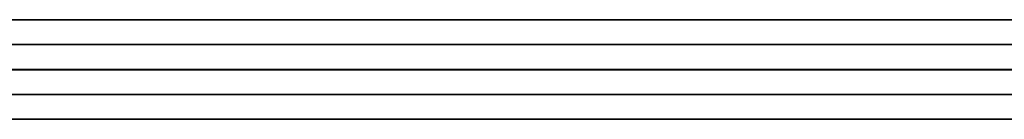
# Model space of a CAD drawing. Header units: millimetres. Extents: x 0 to 350, y 4 to 354.
# Tile 9 of 24: x 5.975 to 7.956, y 19.9 to 20.1. Entities that reach past the tile are written whole.
import ezdxf

# ---------------------------------------------------------------- set-up
doc = ezdxf.new("R2010")
doc.units = ezdxf.units.MM
doc.layers.add('Burl Side Table', color=7, linetype='Continuous', true_color=0x000000)

msp = doc.modelspace()

# ---------------------------------------------------------------- linework, layer by layer
at = {"layer": 'Burl Side Table'}
for p, q in [((15, 20.1, 544.5), (1, 20.1, 544.5)), ((15, 20.1, 55.5), (1, 20.1, 55.5)), ((15, 20.1, 544.5), (1, 20.1, 544.5)), ((15, 20.1, 55.5), (1, 20.1, 55.5)), ((5.9752, 20.1, 509.2992), (5.7452, 20.1, 509.3731)), ((5.7452, 20.1, 90.6269), (5.9752, 20.1, 90.7008)), ((5.8824, 20.1, 579.672), (6.1114, 20.1, 579.7404)), ((6.1114, 20.1, 20.2596), (5.8824, 20.1, 20.328)), ((5.8824, 20.1, 579.672), (6.1114, 20.1, 579.7404)), ((6.1114, 20.1, 20.2596), (5.8824, 20.1, 20.328)), ((6.2077, 20.1, 509.2333), (5.9752, 20.1, 509.2992)), ((5.9752, 20.1, 90.7008), (6.2077, 20.1, 90.7667)), ((6.2077, 20.1, 509.2333), (5.9752, 20.1, 509.2992)), ((5.9752, 20.1, 90.7008), (6.2077, 20.1, 90.7667)), ((6.1114, 20.1, 579.7404), (6.3426, 20.1, 579.801)), ((6.3426, 20.1, 20.199), (6.1114, 20.1, 20.2596)), ((6.1114, 20.1, 579.7404), (6.3426, 20.1, 579.801)), ((6.3426, 20.1, 20.199), (6.1114, 20.1, 20.2596)), ((6.4424, 20.1, 509.1755), (6.2077, 20.1, 509.2333)), ((6.2077, 20.1, 90.7667), (6.4424, 20.1, 90.8245)), ((6.4424, 20.1, 509.1755), (6.2077, 20.1, 509.2333)), ((6.2077, 20.1, 90.7667), (6.4424, 20.1, 90.8245)), ((6.3426, 20.1, 579.801), (6.5758, 20.1, 579.8536)), ((6.5758, 20.1, 20.1464), (6.3426, 20.1, 20.199)), ((6.3426, 20.1, 579.801), (6.5758, 20.1, 579.8536)), ((6.5758, 20.1, 20.1464), (6.3426, 20.1, 20.199)), ((6.6788, 20.1, 509.1258), (6.4424, 20.1, 509.1755)), ((6.4424, 20.1, 90.8245), (6.6788, 20.1, 90.8742)), ((6.6788, 20.1, 509.1258), (6.4424, 20.1, 509.1755)), ((6.4424, 20.1, 90.8245), (6.6788, 20.1, 90.8742)), ((6.5758, 20.1, 579.8536), (6.8106, 20.1, 579.8982)), ((6.8106, 20.1, 20.1018), (6.5758, 20.1, 20.1464)), ((6.5758, 20.1, 579.8536), (6.8106, 20.1, 579.8982)), ((6.8106, 20.1, 20.1018), (6.5758, 20.1, 20.1464)), ((6.9169, 20.1, 509.0843), (6.6788, 20.1, 509.1258)), ((6.6788, 20.1, 90.8742), (6.9169, 20.1, 90.9157)), ((6.9169, 20.1, 509.0843), (6.6788, 20.1, 509.1258)), ((6.6788, 20.1, 90.8742), (6.9169, 20.1, 90.9157)), ((6.8106, 20.1, 579.8982), (7.0468, 20.1, 579.9348)), ((7.0468, 20.1, 20.0652), (6.8106, 20.1, 20.1018)), ((6.8106, 20.1, 579.8982), (7.0468, 20.1, 579.9348)), ((7.0468, 20.1, 20.0652), (6.8106, 20.1, 20.1018)), ((7.1562, 20.1, 509.051), (6.9169, 20.1, 509.0843)), ((6.9169, 20.1, 90.9157), (7.1562, 20.1, 90.949)), ((7.1562, 20.1, 509.051), (6.9169, 20.1, 509.0843)), ((6.9169, 20.1, 90.9157), (7.1562, 20.1, 90.949)), ((7.0468, 20.1, 579.9348), (7.2842, 20.1, 579.9633)), ((7.2842, 20.1, 20.0367), (7.0468, 20.1, 20.0652)), ((7.0468, 20.1, 579.9348), (7.2842, 20.1, 579.9633)), ((7.2842, 20.1, 20.0367), (7.0468, 20.1, 20.0652)), ((7.3966, 20.1, 509.0261), (7.1562, 20.1, 509.051)), ((7.1562, 20.1, 90.949), (7.3966, 20.1, 90.9739)), ((7.3966, 20.1, 509.0261), (7.1562, 20.1, 509.051)), ((7.1562, 20.1, 90.949), (7.3966, 20.1, 90.9739)), ((7.2842, 20.1, 579.9633), (7.5223, 20.1, 579.9837)), ((7.5223, 20.1, 20.0163), (7.2842, 20.1, 20.0367)), ((7.2842, 20.1, 579.9633), (7.5223, 20.1, 579.9837)), ((7.5223, 20.1, 20.0163), (7.2842, 20.1, 20.0367)), ((7.6377, 20.1, 509.0094), (7.3966, 20.1, 509.0261)), ((7.3966, 20.1, 90.9739), (7.6377, 20.1, 90.9906)), ((7.6377, 20.1, 509.0094), (7.3966, 20.1, 509.0261)), ((7.3966, 20.1, 90.9739), (7.6377, 20.1, 90.9906)), ((7.5223, 20.1, 579.9837), (7.761, 20.1, 579.9959)), ((7.761, 20.1, 20.0041), (7.5223, 20.1, 20.0163)), ((7.5223, 20.1, 579.9837), (7.761, 20.1, 579.9959)), ((7.761, 20.1, 20.0041), (7.5223, 20.1, 20.0163)), ((7.8792, 20.1, 509.001), (7.6377, 20.1, 509.0094)), ((7.6377, 20.1, 90.9906), (7.8792, 20.1, 90.999)), ((7.8792, 20.1, 509.001), (7.6377, 20.1, 509.0094)), ((7.6377, 20.1, 90.9906), (7.8792, 20.1, 90.999)), ((7.761, 20.1, 579.9959), (8, 20.1, 580)), ((8, 20.1, 20), (7.761, 20.1, 20.0041)), ((7.761, 20.1, 579.9959), (8, 20.1, 580)), ((8, 20.1, 20), (7.761, 20.1, 20.0041)), ((8.1208, 20.1, 509.001), (7.8792, 20.1, 509.001)), ((7.8792, 20.1, 90.999), (8.1208, 20.1, 90.999)), ((8.1208, 20.1, 509.001), (7.8792, 20.1, 509.001)), ((7.8792, 20.1, 90.999), (8.1208, 20.1, 90.999)), ((5.9752, 20.05, 509.2992), (5.7452, 20.05, 509.3731)), ((5.7452, 20.05, 90.6269), (5.9752, 20.05, 90.7008)), ((5.8824, 20.05, 579.672), (6.1114, 20.05, 579.7404)), ((6.1114, 20.05, 20.2596), (5.8824, 20.05, 20.328)), ((5.8824, 20.05, 579.672), (6.1114, 20.05, 579.7404)), ((6.1114, 20.05, 20.2596), (5.8824, 20.05, 20.328)), ((6.2077, 20.05, 509.2333), (5.9752, 20.05, 509.2992)), ((5.9752, 20.05, 90.7008), (6.2077, 20.05, 90.7667)), ((6.2077, 20.05, 509.2333), (5.9752, 20.05, 509.2992)), ((5.9752, 20.05, 90.7008), (6.2077, 20.05, 90.7667)), ((6.1114, 20.05, 579.7404), (6.3426, 20.05, 579.801)), ((6.3426, 20.05, 20.199), (6.1114, 20.05, 20.2596)), ((6.1114, 20.05, 579.7404), (6.3426, 20.05, 579.801)), ((6.3426, 20.05, 20.199), (6.1114, 20.05, 20.2596)), ((6.4424, 20.05, 509.1755), (6.2077, 20.05, 509.2333)), ((6.2077, 20.05, 90.7667), (6.4424, 20.05, 90.8245)), ((6.4424, 20.05, 509.1755), (6.2077, 20.05, 509.2333)), ((6.2077, 20.05, 90.7667), (6.4424, 20.05, 90.8245)), ((6.3426, 20.05, 579.801), (6.5758, 20.05, 579.8536)), ((6.5758, 20.05, 20.1464), (6.3426, 20.05, 20.199)), ((6.3426, 20.05, 579.801), (6.5758, 20.05, 579.8536)), ((6.5758, 20.05, 20.1464), (6.3426, 20.05, 20.199)), ((6.6788, 20.05, 509.1258), (6.4424, 20.05, 509.1755)), ((6.4424, 20.05, 90.8245), (6.6788, 20.05, 90.8742)), ((6.6788, 20.05, 509.1258), (6.4424, 20.05, 509.1755)), ((6.4424, 20.05, 90.8245), (6.6788, 20.05, 90.8742)), ((6.5758, 20.05, 579.8536), (6.8106, 20.05, 579.8982)), ((6.8106, 20.05, 20.1018), (6.5758, 20.05, 20.1464)), ((6.5758, 20.05, 579.8536), (6.8106, 20.05, 579.8982)), ((6.8106, 20.05, 20.1018), (6.5758, 20.05, 20.1464)), ((6.9169, 20.05, 509.0843), (6.6788, 20.05, 509.1258)), ((6.6788, 20.05, 90.8742), (6.9169, 20.05, 90.9157)), ((6.9169, 20.05, 509.0843), (6.6788, 20.05, 509.1258)), ((6.6788, 20.05, 90.8742), (6.9169, 20.05, 90.9157)), ((6.8106, 20.05, 579.8982), (7.0468, 20.05, 579.9348)), ((7.0468, 20.05, 20.0652), (6.8106, 20.05, 20.1018)), ((6.8106, 20.05, 579.8982), (7.0468, 20.05, 579.9348)), ((7.0468, 20.05, 20.0652), (6.8106, 20.05, 20.1018)), ((7.1562, 20.05, 509.051), (6.9169, 20.05, 509.0843)), ((6.9169, 20.05, 90.9157), (7.1562, 20.05, 90.949)), ((7.1562, 20.05, 509.051), (6.9169, 20.05, 509.0843)), ((6.9169, 20.05, 90.9157), (7.1562, 20.05, 90.949)), ((7.0468, 20.05, 579.9348), (7.2842, 20.05, 579.9633)), ((7.2842, 20.05, 20.0367), (7.0468, 20.05, 20.0652)), ((7.0468, 20.05, 579.9348), (7.2842, 20.05, 579.9633)), ((7.2842, 20.05, 20.0367), (7.0468, 20.05, 20.0652)), ((7.3966, 20.05, 509.0261), (7.1562, 20.05, 509.051)), ((7.1562, 20.05, 90.949), (7.3966, 20.05, 90.9739)), ((7.3966, 20.05, 509.0261), (7.1562, 20.05, 509.051)), ((7.1562, 20.05, 90.949), (7.3966, 20.05, 90.9739)), ((7.2842, 20.05, 579.9633), (7.5223, 20.05, 579.9837)), ((7.5223, 20.05, 20.0163), (7.2842, 20.05, 20.0367)), ((7.2842, 20.05, 579.9633), (7.5223, 20.05, 579.9837)), ((7.5223, 20.05, 20.0163), (7.2842, 20.05, 20.0367)), ((7.6377, 20.05, 509.0094), (7.3966, 20.05, 509.0261)), ((7.3966, 20.05, 90.9739), (7.6377, 20.05, 90.9906)), ((7.6377, 20.05, 509.0094), (7.3966, 20.05, 509.0261)), ((7.3966, 20.05, 90.9739), (7.6377, 20.05, 90.9906)), ((7.5223, 20.05, 579.9837), (7.761, 20.05, 579.9959)), ((7.761, 20.05, 20.0041), (7.5223, 20.05, 20.0163)), ((7.5223, 20.05, 579.9837), (7.761, 20.05, 579.9959)), ((7.761, 20.05, 20.0041), (7.5223, 20.05, 20.0163)), ((7.8792, 20.05, 509.001), (7.6377, 20.05, 509.0094)), ((7.6377, 20.05, 90.9906), (7.8792, 20.05, 90.999)), ((7.8792, 20.05, 509.001), (7.6377, 20.05, 509.0094)), ((7.6377, 20.05, 90.9906), (7.8792, 20.05, 90.999)), ((7.761, 20.05, 579.9959), (8, 20.05, 580)), ((8, 20.05, 20), (7.761, 20.05, 20.0041)), ((7.761, 20.05, 579.9959), (8, 20.05, 580)), ((8, 20.05, 20), (7.761, 20.05, 20.0041)), ((8.1208, 20.05, 509.001), (7.8792, 20.05, 509.001)), ((7.8792, 20.05, 90.999), (8.1208, 20.05, 90.999)), ((8.1208, 20.05, 509.001), (7.8792, 20.05, 509.001)), ((7.8792, 20.05, 90.999), (8.1208, 20.05, 90.999)), ((0, 20), (16, 20)), ((0, 20, 584), (16, 20, 584)), ((0, 20), (16, 20)), ((16, 20, 16), (0, 20, 16)), ((0, 20, 592), (16, 20, 592)), ((16, 20, 8), (0, 20, 8)), ((0, 20, 300), (16, 20, 300)), ((0, 20), (16, 20)), ((0, 20, 300), (350, 20, 300)), ((0, 20), (16, 20)), ((15, 20, 544.5), (1, 20, 544.5)), ((15, 20, 55.5), (1, 20, 55.5)), ((15, 20, 544.5), (1, 20, 544.5)), ((15, 20, 55.5), (1, 20, 55.5)), ((15, 20, 544.5), (1, 20, 544.5)), ((15, 20, 55.5), (1, 20, 55.5)), ((15, 20, 544.5), (1, 20, 544.5)), ((15, 20, 55.5), (1, 20, 55.5)), ((4.5804, 19.9993, 600), (7.9113, 19.9993, 600)), ((4.5804, 19.9993, 600), (7.9113, 19.9993, 600)), ((4.5804, 19.9993, 600), (7.9113, 19.9993, 600)), ((4.5804, 19.9993, 600), (7.9113, 19.9993, 600)), ((5.9752, 20, 509.2992), (5.7452, 20, 509.3731)), ((5.9752, 20, 509.2992), (5.7452, 20, 509.3731)), ((5.7452, 20, 90.6269), (5.9752, 20, 90.7008)), ((5.7452, 20, 90.6269), (5.9752, 20, 90.7008)), ((5.9752, 20, 509.2992), (5.7452, 20, 509.3731)), ((5.9752, 20, 509.2992), (5.7452, 20, 509.3731)), ((5.7452, 20, 90.6269), (5.9752, 20, 90.7008)), ((5.7452, 20, 90.6269), (5.9752, 20, 90.7008)), ((5.8824, 20, 579.672), (6.1114, 20, 579.7404)), ((5.8824, 20, 579.672), (6.1114, 20, 579.7404)), ((6.1114, 20, 20.2596), (5.8824, 20, 20.328)), ((6.1114, 20, 20.2596), (5.8824, 20, 20.328)), ((5.8824, 20, 579.672), (6.1114, 20, 579.7404)), ((5.8824, 20, 579.672), (6.1114, 20, 579.7404)), ((6.1114, 20, 20.2596), (5.8824, 20, 20.328)), ((6.1114, 20, 20.2596), (5.8824, 20, 20.328)), ((5.8824, 20, 579.672), (6.1114, 20, 579.7404)), ((6.1114, 20, 20.2596), (5.8824, 20, 20.328)), ((5.8824, 20, 579.672), (6.1114, 20, 579.7404)), ((6.1114, 20, 20.2596), (5.8824, 20, 20.328)), ((6.2077, 20, 509.2333), (5.9752, 20, 509.2992)), ((6.2077, 20, 509.2333), (5.9752, 20, 509.2992)), ((5.9752, 20, 90.7008), (6.2077, 20, 90.7667)), ((5.9752, 20, 90.7008), (6.2077, 20, 90.7667)), ((6.2077, 20, 509.2333), (5.9752, 20, 509.2992)), ((6.2077, 20, 509.2333), (5.9752, 20, 509.2992)), ((5.9752, 20, 90.7008), (6.2077, 20, 90.7667)), ((5.9752, 20, 90.7008), (6.2077, 20, 90.7667)), ((6.2077, 20, 509.2333), (5.9752, 20, 509.2992)), ((5.9752, 20, 90.7008), (6.2077, 20, 90.7667)), ((6.2077, 20, 509.2333), (5.9752, 20, 509.2992)), ((5.9752, 20, 90.7008), (6.2077, 20, 90.7667)), ((6.1114, 20, 579.7404), (6.3426, 20, 579.801)), ((6.1114, 20, 579.7404), (6.3426, 20, 579.801)), ((6.3426, 20, 20.199), (6.1114, 20, 20.2596)), ((6.3426, 20, 20.199), (6.1114, 20, 20.2596)), ((6.1114, 20, 579.7404), (6.3426, 20, 579.801)), ((6.1114, 20, 579.7404), (6.3426, 20, 579.801)), ((6.3426, 20, 20.199), (6.1114, 20, 20.2596)), ((6.3426, 20, 20.199), (6.1114, 20, 20.2596)), ((6.1114, 20, 579.7404), (6.3426, 20, 579.801)), ((6.3426, 20, 20.199), (6.1114, 20, 20.2596)), ((6.1114, 20, 579.7404), (6.3426, 20, 579.801)), ((6.3426, 20, 20.199), (6.1114, 20, 20.2596)), ((6.4424, 20, 509.1755), (6.2077, 20, 509.2333)), ((6.4424, 20, 509.1755), (6.2077, 20, 509.2333)), ((6.2077, 20, 90.7667), (6.4424, 20, 90.8245)), ((6.2077, 20, 90.7667), (6.4424, 20, 90.8245)), ((6.4424, 20, 509.1755), (6.2077, 20, 509.2333)), ((6.4424, 20, 509.1755), (6.2077, 20, 509.2333)), ((6.2077, 20, 90.7667), (6.4424, 20, 90.8245)), ((6.2077, 20, 90.7667), (6.4424, 20, 90.8245)), ((6.4424, 20, 509.1755), (6.2077, 20, 509.2333)), ((6.2077, 20, 90.7667), (6.4424, 20, 90.8245)), ((6.4424, 20, 509.1755), (6.2077, 20, 509.2333)), ((6.2077, 20, 90.7667), (6.4424, 20, 90.8245)), ((6.3426, 20, 579.801), (6.5758, 20, 579.8536)), ((6.3426, 20, 579.801), (6.5758, 20, 579.8536)), ((6.5758, 20, 20.1464), (6.3426, 20, 20.199)), ((6.5758, 20, 20.1464), (6.3426, 20, 20.199)), ((6.3426, 20, 579.801), (6.5758, 20, 579.8536)), ((6.3426, 20, 579.801), (6.5758, 20, 579.8536)), ((6.5758, 20, 20.1464), (6.3426, 20, 20.199)), ((6.5758, 20, 20.1464), (6.3426, 20, 20.199)), ((6.3426, 20, 579.801), (6.5758, 20, 579.8536)), ((6.5758, 20, 20.1464), (6.3426, 20, 20.199)), ((6.3426, 20, 579.801), (6.5758, 20, 579.8536)), ((6.5758, 20, 20.1464), (6.3426, 20, 20.199)), ((6.6788, 20, 509.1258), (6.4424, 20, 509.1755)), ((6.6788, 20, 509.1258), (6.4424, 20, 509.1755)), ((6.4424, 20, 90.8245), (6.6788, 20, 90.8742)), ((6.4424, 20, 90.8245), (6.6788, 20, 90.8742)), ((6.6788, 20, 509.1258), (6.4424, 20, 509.1755)), ((6.6788, 20, 509.1258), (6.4424, 20, 509.1755)), ((6.4424, 20, 90.8245), (6.6788, 20, 90.8742)), ((6.4424, 20, 90.8245), (6.6788, 20, 90.8742)), ((6.6788, 20, 509.1258), (6.4424, 20, 509.1755)), ((6.4424, 20, 90.8245), (6.6788, 20, 90.8742)), ((6.6788, 20, 509.1258), (6.4424, 20, 509.1755)), ((6.4424, 20, 90.8245), (6.6788, 20, 90.8742)), ((6.5758, 20, 579.8536), (6.8106, 20, 579.8982)), ((6.5758, 20, 579.8536), (6.8106, 20, 579.8982)), ((6.8106, 20, 20.1018), (6.5758, 20, 20.1464)), ((6.8106, 20, 20.1018), (6.5758, 20, 20.1464)), ((6.5758, 20, 579.8536), (6.8106, 20, 579.8982)), ((6.5758, 20, 579.8536), (6.8106, 20, 579.8982)), ((6.8106, 20, 20.1018), (6.5758, 20, 20.1464)), ((6.8106, 20, 20.1018), (6.5758, 20, 20.1464)), ((6.5758, 20, 579.8536), (6.8106, 20, 579.8982)), ((6.8106, 20, 20.1018), (6.5758, 20, 20.1464)), ((6.5758, 20, 579.8536), (6.8106, 20, 579.8982)), ((6.8106, 20, 20.1018), (6.5758, 20, 20.1464)), ((6.9169, 20, 509.0843), (6.6788, 20, 509.1258)), ((6.9169, 20, 509.0843), (6.6788, 20, 509.1258)), ((6.6788, 20, 90.8742), (6.9169, 20, 90.9157)), ((6.6788, 20, 90.8742), (6.9169, 20, 90.9157)), ((6.9169, 20, 509.0843), (6.6788, 20, 509.1258)), ((6.9169, 20, 509.0843), (6.6788, 20, 509.1258)), ((6.6788, 20, 90.8742), (6.9169, 20, 90.9157)), ((6.6788, 20, 90.8742), (6.9169, 20, 90.9157)), ((6.9169, 20, 509.0843), (6.6788, 20, 509.1258)), ((6.6788, 20, 90.8742), (6.9169, 20, 90.9157)), ((6.9169, 20, 509.0843), (6.6788, 20, 509.1258)), ((6.6788, 20, 90.8742), (6.9169, 20, 90.9157)), ((6.8106, 20, 579.8982), (7.0468, 20, 579.9348)), ((6.8106, 20, 579.8982), (7.0468, 20, 579.9348)), ((7.0468, 20, 20.0652), (6.8106, 20, 20.1018)), ((7.0468, 20, 20.0652), (6.8106, 20, 20.1018)), ((6.8106, 20, 579.8982), (7.0468, 20, 579.9348)), ((6.8106, 20, 579.8982), (7.0468, 20, 579.9348)), ((7.0468, 20, 20.0652), (6.8106, 20, 20.1018)), ((7.0468, 20, 20.0652), (6.8106, 20, 20.1018)), ((6.8106, 20, 579.8982), (7.0468, 20, 579.9348)), ((7.0468, 20, 20.0652), (6.8106, 20, 20.1018)), ((6.8106, 20, 579.8982), (7.0468, 20, 579.9348)), ((7.0468, 20, 20.0652), (6.8106, 20, 20.1018)), ((7.1562, 20, 509.051), (6.9169, 20, 509.0843)), ((7.1562, 20, 509.051), (6.9169, 20, 509.0843)), ((6.9169, 20, 90.9157), (7.1562, 20, 90.949)), ((6.9169, 20, 90.9157), (7.1562, 20, 90.949)), ((7.1562, 20, 509.051), (6.9169, 20, 509.0843)), ((7.1562, 20, 509.051), (6.9169, 20, 509.0843)), ((6.9169, 20, 90.9157), (7.1562, 20, 90.949)), ((6.9169, 20, 90.9157), (7.1562, 20, 90.949)), ((7.1562, 20, 509.051), (6.9169, 20, 509.0843)), ((6.9169, 20, 90.9157), (7.1562, 20, 90.949)), ((7.1562, 20, 509.051), (6.9169, 20, 509.0843)), ((6.9169, 20, 90.9157), (7.1562, 20, 90.949)), ((7.0468, 20, 579.9348), (7.2842, 20, 579.9633)), ((7.0468, 20, 579.9348), (7.2842, 20, 579.9633)), ((7.2842, 20, 20.0367), (7.0468, 20, 20.0652)), ((7.2842, 20, 20.0367), (7.0468, 20, 20.0652)), ((7.0468, 20, 579.9348), (7.2842, 20, 579.9633)), ((7.0468, 20, 579.9348), (7.2842, 20, 579.9633)), ((7.2842, 20, 20.0367), (7.0468, 20, 20.0652)), ((7.2842, 20, 20.0367), (7.0468, 20, 20.0652)), ((7.0468, 20, 579.9348), (7.2842, 20, 579.9633)), ((7.2842, 20, 20.0367), (7.0468, 20, 20.0652)), ((7.0468, 20, 579.9348), (7.2842, 20, 579.9633)), ((7.2842, 20, 20.0367), (7.0468, 20, 20.0652)), ((7.3966, 20, 509.0261), (7.1562, 20, 509.051)), ((7.3966, 20, 509.0261), (7.1562, 20, 509.051)), ((7.1562, 20, 90.949), (7.3966, 20, 90.9739)), ((7.1562, 20, 90.949), (7.3966, 20, 90.9739)), ((7.3966, 20, 509.0261), (7.1562, 20, 509.051)), ((7.3966, 20, 509.0261), (7.1562, 20, 509.051)), ((7.1562, 20, 90.949), (7.3966, 20, 90.9739)), ((7.1562, 20, 90.949), (7.3966, 20, 90.9739)), ((7.3966, 20, 509.0261), (7.1562, 20, 509.051)), ((7.1562, 20, 90.949), (7.3966, 20, 90.9739)), ((7.3966, 20, 509.0261), (7.1562, 20, 509.051)), ((7.1562, 20, 90.949), (7.3966, 20, 90.9739)), ((7.2842, 20, 579.9633), (7.5223, 20, 579.9837)), ((7.2842, 20, 579.9633), (7.5223, 20, 579.9837)), ((7.5223, 20, 20.0163), (7.2842, 20, 20.0367)), ((7.5223, 20, 20.0163), (7.2842, 20, 20.0367)), ((7.2842, 20, 579.9633), (7.5223, 20, 579.9837)), ((7.2842, 20, 579.9633), (7.5223, 20, 579.9837)), ((7.5223, 20, 20.0163), (7.2842, 20, 20.0367)), ((7.5223, 20, 20.0163), (7.2842, 20, 20.0367)), ((7.2842, 20, 579.9633), (7.5223, 20, 579.9837)), ((7.5223, 20, 20.0163), (7.2842, 20, 20.0367)), ((7.2842, 20, 579.9633), (7.5223, 20, 579.9837)), ((7.5223, 20, 20.0163), (7.2842, 20, 20.0367)), ((7.6377, 20, 509.0094), (7.3966, 20, 509.0261)), ((7.6377, 20, 509.0094), (7.3966, 20, 509.0261)), ((7.3966, 20, 90.9739), (7.6377, 20, 90.9906)), ((7.3966, 20, 90.9739), (7.6377, 20, 90.9906)), ((7.6377, 20, 509.0094), (7.3966, 20, 509.0261)), ((7.6377, 20, 509.0094), (7.3966, 20, 509.0261)), ((7.3966, 20, 90.9739), (7.6377, 20, 90.9906)), ((7.3966, 20, 90.9739), (7.6377, 20, 90.9906)), ((7.6377, 20, 509.0094), (7.3966, 20, 509.0261)), ((7.3966, 20, 90.9739), (7.6377, 20, 90.9906)), ((7.6377, 20, 509.0094), (7.3966, 20, 509.0261)), ((7.3966, 20, 90.9739), (7.6377, 20, 90.9906)), ((7.5223, 20, 579.9837), (7.761, 20, 579.9959)), ((7.5223, 20, 579.9837), (7.761, 20, 579.9959)), ((7.761, 20, 20.0041), (7.5223, 20, 20.0163)), ((7.761, 20, 20.0041), (7.5223, 20, 20.0163)), ((7.5223, 20, 579.9837), (7.761, 20, 579.9959)), ((7.5223, 20, 579.9837), (7.761, 20, 579.9959)), ((7.761, 20, 20.0041), (7.5223, 20, 20.0163)), ((7.761, 20, 20.0041), (7.5223, 20, 20.0163)), ((7.5223, 20, 579.9837), (7.761, 20, 579.9959)), ((7.761, 20, 20.0041), (7.5223, 20, 20.0163)), ((7.5223, 20, 579.9837), (7.761, 20, 579.9959)), ((7.761, 20, 20.0041), (7.5223, 20, 20.0163)), ((7.8792, 20, 509.001), (7.6377, 20, 509.0094)), ((7.8792, 20, 509.001), (7.6377, 20, 509.0094)), ((7.6377, 20, 90.9906), (7.8792, 20, 90.999)), ((7.6377, 20, 90.9906), (7.8792, 20, 90.999)), ((7.8792, 20, 509.001), (7.6377, 20, 509.0094)), ((7.8792, 20, 509.001), (7.6377, 20, 509.0094)), ((7.6377, 20, 90.9906), (7.8792, 20, 90.999)), ((7.6377, 20, 90.9906), (7.8792, 20, 90.999)), ((7.8792, 20, 509.001), (7.6377, 20, 509.0094)), ((7.6377, 20, 90.9906), (7.8792, 20, 90.999)), ((7.8792, 20, 509.001), (7.6377, 20, 509.0094)), ((7.6377, 20, 90.9906), (7.8792, 20, 90.999)), ((7.761, 20, 579.9959), (8, 20, 580)), ((7.761, 20, 579.9959), (8, 20, 580)), ((8, 20, 20), (7.761, 20, 20.0041)), ((8, 20, 20), (7.761, 20, 20.0041)), ((7.761, 20, 579.9959), (8, 20, 580)), ((7.761, 20, 579.9959), (8, 20, 580)), ((8, 20, 20), (7.761, 20, 20.0041)), ((8, 20, 20), (7.761, 20, 20.0041)), ((7.761, 20, 579.9959), (8, 20, 580)), ((8, 20, 20), (7.761, 20, 20.0041)), ((7.761, 20, 579.9959), (8, 20, 580)), ((8, 20, 20), (7.761, 20, 20.0041)), ((8.1208, 20, 509.001), (7.8792, 20, 509.001)), ((8.1208, 20, 509.001), (7.8792, 20, 509.001)), ((7.8792, 20, 90.999), (8.1208, 20, 90.999)), ((7.8792, 20, 90.999), (8.1208, 20, 90.999)), ((8.1208, 20, 509.001), (7.8792, 20, 509.001)), ((8.1208, 20, 509.001), (7.8792, 20, 509.001)), ((7.8792, 20, 90.999), (8.1208, 20, 90.999)), ((7.8792, 20, 90.999), (8.1208, 20, 90.999)), ((8.1208, 20, 509.001), (7.8792, 20, 509.001)), ((7.8792, 20, 90.999), (8.1208, 20, 90.999)), ((8.1208, 20, 509.001), (7.8792, 20, 509.001)), ((7.8792, 20, 90.999), (8.1208, 20, 90.999)), ((7.9113, 19.9993, 600), (16, 20, 600)), ((7.9113, 19.9993, 600), (16, 20, 600)), ((7.9113, 19.9993, 600), (16, 20, 600)), ((7.9113, 19.9993, 600), (16, 20, 600)), ((5.8824, 19.95, 579.672), (6.1114, 19.95, 579.7404)), ((6.1114, 19.95, 20.2596), (5.8824, 19.95, 20.328)), ((5.8824, 19.95, 579.672), (6.1114, 19.95, 579.7404)), ((6.1114, 19.95, 20.2596), (5.8824, 19.95, 20.328)), ((6.2077, 19.95, 509.2333), (5.9752, 19.95, 509.2992)), ((5.9752, 19.95, 90.7008), (6.2077, 19.95, 90.7667)), ((6.2077, 19.95, 509.2333), (5.9752, 19.95, 509.2992)), ((5.9752, 19.95, 90.7008), (6.2077, 19.95, 90.7667)), ((6.1114, 19.95, 579.7404), (6.3426, 19.95, 579.801)), ((6.3426, 19.95, 20.199), (6.1114, 19.95, 20.2596)), ((6.1114, 19.95, 579.7404), (6.3426, 19.95, 579.801)), ((6.3426, 19.95, 20.199), (6.1114, 19.95, 20.2596)), ((6.4424, 19.95, 509.1755), (6.2077, 19.95, 509.2333)), ((6.2077, 19.95, 90.7667), (6.4424, 19.95, 90.8245)), ((6.4424, 19.95, 509.1755), (6.2077, 19.95, 509.2333)), ((6.2077, 19.95, 90.7667), (6.4424, 19.95, 90.8245)), ((6.3426, 19.95, 579.801), (6.5758, 19.95, 579.8536)), ((6.5758, 19.95, 20.1464), (6.3426, 19.95, 20.199)), ((6.3426, 19.95, 579.801), (6.5758, 19.95, 579.8536)), ((6.5758, 19.95, 20.1464), (6.3426, 19.95, 20.199)), ((6.6788, 19.95, 509.1258), (6.4424, 19.95, 509.1755)), ((6.4424, 19.95, 90.8245), (6.6788, 19.95, 90.8742)), ((6.6788, 19.95, 509.1258), (6.4424, 19.95, 509.1755)), ((6.4424, 19.95, 90.8245), (6.6788, 19.95, 90.8742)), ((6.5758, 19.95, 579.8536), (6.8106, 19.95, 579.8982)), ((6.8106, 19.95, 20.1018), (6.5758, 19.95, 20.1464)), ((6.5758, 19.95, 579.8536), (6.8106, 19.95, 579.8982)), ((6.8106, 19.95, 20.1018), (6.5758, 19.95, 20.1464)), ((6.9169, 19.95, 509.0843), (6.6788, 19.95, 509.1258)), ((6.6788, 19.95, 90.8742), (6.9169, 19.95, 90.9157)), ((6.9169, 19.95, 509.0843), (6.6788, 19.95, 509.1258)), ((6.6788, 19.95, 90.8742), (6.9169, 19.95, 90.9157)), ((6.8106, 19.95, 579.8982), (7.0468, 19.95, 579.9348)), ((7.0468, 19.95, 20.0652), (6.8106, 19.95, 20.1018)), ((6.8106, 19.95, 579.8982), (7.0468, 19.95, 579.9348)), ((7.0468, 19.95, 20.0652), (6.8106, 19.95, 20.1018)), ((7.1562, 19.95, 509.051), (6.9169, 19.95, 509.0843)), ((6.9169, 19.95, 90.9157), (7.1562, 19.95, 90.949)), ((7.1562, 19.95, 509.051), (6.9169, 19.95, 509.0843)), ((6.9169, 19.95, 90.9157), (7.1562, 19.95, 90.949)), ((7.0468, 19.95, 579.9348), (7.2842, 19.95, 579.9633)), ((7.2842, 19.95, 20.0367), (7.0468, 19.95, 20.0652)), ((7.0468, 19.95, 579.9348), (7.2842, 19.95, 579.9633)), ((7.2842, 19.95, 20.0367), (7.0468, 19.95, 20.0652)), ((7.3966, 19.95, 509.0261), (7.1562, 19.95, 509.051)), ((7.1562, 19.95, 90.949), (7.3966, 19.95, 90.9739)), ((7.3966, 19.95, 509.0261), (7.1562, 19.95, 509.051)), ((7.1562, 19.95, 90.949), (7.3966, 19.95, 90.9739)), ((7.2842, 19.95, 579.9633), (7.5223, 19.95, 579.9837)), ((7.5223, 19.95, 20.0163), (7.2842, 19.95, 20.0367)), ((7.2842, 19.95, 579.9633), (7.5223, 19.95, 579.9837)), ((7.5223, 19.95, 20.0163), (7.2842, 19.95, 20.0367)), ((7.6377, 19.95, 509.0094), (7.3966, 19.95, 509.0261)), ((7.3966, 19.95, 90.9739), (7.6377, 19.95, 90.9906)), ((7.6377, 19.95, 509.0094), (7.3966, 19.95, 509.0261)), ((7.3966, 19.95, 90.9739), (7.6377, 19.95, 90.9906)), ((7.5223, 19.95, 579.9837), (7.761, 19.95, 579.9959)), ((7.761, 19.95, 20.0041), (7.5223, 19.95, 20.0163)), ((7.5223, 19.95, 579.9837), (7.761, 19.95, 579.9959)), ((7.761, 19.95, 20.0041), (7.5223, 19.95, 20.0163)), ((7.8792, 19.95, 509.001), (7.6377, 19.95, 509.0094)), ((7.6377, 19.95, 90.9906), (7.8792, 19.95, 90.999)), ((7.8792, 19.95, 509.001), (7.6377, 19.95, 509.0094)), ((7.6377, 19.95, 90.9906), (7.8792, 19.95, 90.999)), ((7.761, 19.95, 579.9959), (8, 19.95, 580)), ((8, 19.95, 20), (7.761, 19.95, 20.0041)), ((7.761, 19.95, 579.9959), (8, 19.95, 580)), ((8, 19.95, 20), (7.761, 19.95, 20.0041)), ((8.1208, 19.95, 509.001), (7.8792, 19.95, 509.001)), ((7.8792, 19.95, 90.999), (8.1208, 19.95, 90.999)), ((8.1208, 19.95, 509.001), (7.8792, 19.95, 509.001)), ((7.8792, 19.95, 90.999), (8.1208, 19.95, 90.999)), ((15, 19.9, 544.5), (1, 19.9, 544.5)), ((15, 19.9, 55.5), (1, 19.9, 55.5)), ((15, 19.9, 544.5), (1, 19.9, 544.5)), ((15, 19.9, 55.5), (1, 19.9, 55.5)), ((5.8824, 19.9, 579.672), (6.1114, 19.9, 579.7404)), ((6.1114, 19.9, 20.2596), (5.8824, 19.9, 20.328)), ((5.8824, 19.9, 579.672), (6.1114, 19.9, 579.7404)), ((6.1114, 19.9, 20.2596), (5.8824, 19.9, 20.328)), ((6.2077, 19.9, 509.2333), (5.9752, 19.9, 509.2992)), ((5.9752, 19.9, 90.7008), (6.2077, 19.9, 90.7667)), ((6.2077, 19.9, 509.2333), (5.9752, 19.9, 509.2992)), ((5.9752, 19.9, 90.7008), (6.2077, 19.9, 90.7667)), ((6.1114, 19.9, 579.7404), (6.3426, 19.9, 579.801)), ((6.3426, 19.9, 20.199), (6.1114, 19.9, 20.2596)), ((6.1114, 19.9, 579.7404), (6.3426, 19.9, 579.801)), ((6.3426, 19.9, 20.199), (6.1114, 19.9, 20.2596)), ((6.4424, 19.9, 509.1755), (6.2077, 19.9, 509.2333)), ((6.2077, 19.9, 90.7667), (6.4424, 19.9, 90.8245)), ((6.4424, 19.9, 509.1755), (6.2077, 19.9, 509.2333)), ((6.2077, 19.9, 90.7667), (6.4424, 19.9, 90.8245)), ((6.3426, 19.9, 579.801), (6.5758, 19.9, 579.8536)), ((6.5758, 19.9, 20.1464), (6.3426, 19.9, 20.199)), ((6.3426, 19.9, 579.801), (6.5758, 19.9, 579.8536)), ((6.5758, 19.9, 20.1464), (6.3426, 19.9, 20.199)), ((6.6788, 19.9, 509.1258), (6.4424, 19.9, 509.1755)), ((6.4424, 19.9, 90.8245), (6.6788, 19.9, 90.8742)), ((6.6788, 19.9, 509.1258), (6.4424, 19.9, 509.1755)), ((6.4424, 19.9, 90.8245), (6.6788, 19.9, 90.8742)), ((6.5758, 19.9, 579.8536), (6.8106, 19.9, 579.8982)), ((6.8106, 19.9, 20.1018), (6.5758, 19.9, 20.1464)), ((6.5758, 19.9, 579.8536), (6.8106, 19.9, 579.8982)), ((6.8106, 19.9, 20.1018), (6.5758, 19.9, 20.1464)), ((6.9169, 19.9, 509.0843), (6.6788, 19.9, 509.1258)), ((6.6788, 19.9, 90.8742), (6.9169, 19.9, 90.9157)), ((6.9169, 19.9, 509.0843), (6.6788, 19.9, 509.1258)), ((6.6788, 19.9, 90.8742), (6.9169, 19.9, 90.9157)), ((6.8106, 19.9, 579.8982), (7.0468, 19.9, 579.9348)), ((7.0468, 19.9, 20.0652), (6.8106, 19.9, 20.1018)), ((6.8106, 19.9, 579.8982), (7.0468, 19.9, 579.9348)), ((7.0468, 19.9, 20.0652), (6.8106, 19.9, 20.1018)), ((7.1562, 19.9, 509.051), (6.9169, 19.9, 509.0843)), ((6.9169, 19.9, 90.9157), (7.1562, 19.9, 90.949)), ((7.1562, 19.9, 509.051), (6.9169, 19.9, 509.0843)), ((6.9169, 19.9, 90.9157), (7.1562, 19.9, 90.949)), ((7.0468, 19.9, 579.9348), (7.2842, 19.9, 579.9633)), ((7.2842, 19.9, 20.0367), (7.0468, 19.9, 20.0652)), ((7.0468, 19.9, 579.9348), (7.2842, 19.9, 579.9633)), ((7.2842, 19.9, 20.0367), (7.0468, 19.9, 20.0652)), ((7.3966, 19.9, 509.0261), (7.1562, 19.9, 509.051)), ((7.1562, 19.9, 90.949), (7.3966, 19.9, 90.9739)), ((7.3966, 19.9, 509.0261), (7.1562, 19.9, 509.051)), ((7.1562, 19.9, 90.949), (7.3966, 19.9, 90.9739)), ((7.2842, 19.9, 579.9633), (7.5223, 19.9, 579.9837)), ((7.5223, 19.9, 20.0163), (7.2842, 19.9, 20.0367)), ((7.2842, 19.9, 579.9633), (7.5223, 19.9, 579.9837)), ((7.5223, 19.9, 20.0163), (7.2842, 19.9, 20.0367)), ((7.6377, 19.9, 509.0094), (7.3966, 19.9, 509.0261)), ((7.3966, 19.9, 90.9739), (7.6377, 19.9, 90.9906)), ((7.6377, 19.9, 509.0094), (7.3966, 19.9, 509.0261)), ((7.3966, 19.9, 90.9739), (7.6377, 19.9, 90.9906)), ((7.5223, 19.9, 579.9837), (7.761, 19.9, 579.9959)), ((7.761, 19.9, 20.0041), (7.5223, 19.9, 20.0163)), ((7.5223, 19.9, 579.9837), (7.761, 19.9, 579.9959)), ((7.761, 19.9, 20.0041), (7.5223, 19.9, 20.0163)), ((7.8792, 19.9, 509.001), (7.6377, 19.9, 509.0094)), ((7.6377, 19.9, 90.9906), (7.8792, 19.9, 90.999)), ((7.8792, 19.9, 509.001), (7.6377, 19.9, 509.0094)), ((7.6377, 19.9, 90.9906), (7.8792, 19.9, 90.999)), ((7.761, 19.9, 579.9959), (8, 19.9, 580)), ((8, 19.9, 20), (7.761, 19.9, 20.0041)), ((7.761, 19.9, 579.9959), (8, 19.9, 580)), ((8, 19.9, 20), (7.761, 19.9, 20.0041)), ((8.1208, 19.9, 509.001), (7.8792, 19.9, 509.001)), ((7.8792, 19.9, 90.999), (8.1208, 19.9, 90.999)), ((8.1208, 19.9, 509.001), (7.8792, 19.9, 509.001)), ((7.8792, 19.9, 90.999), (8.1208, 19.9, 90.999))]:
    msp.add_line(p, q, dxfattribs=at)

doc.saveas('drawing.dxf')
